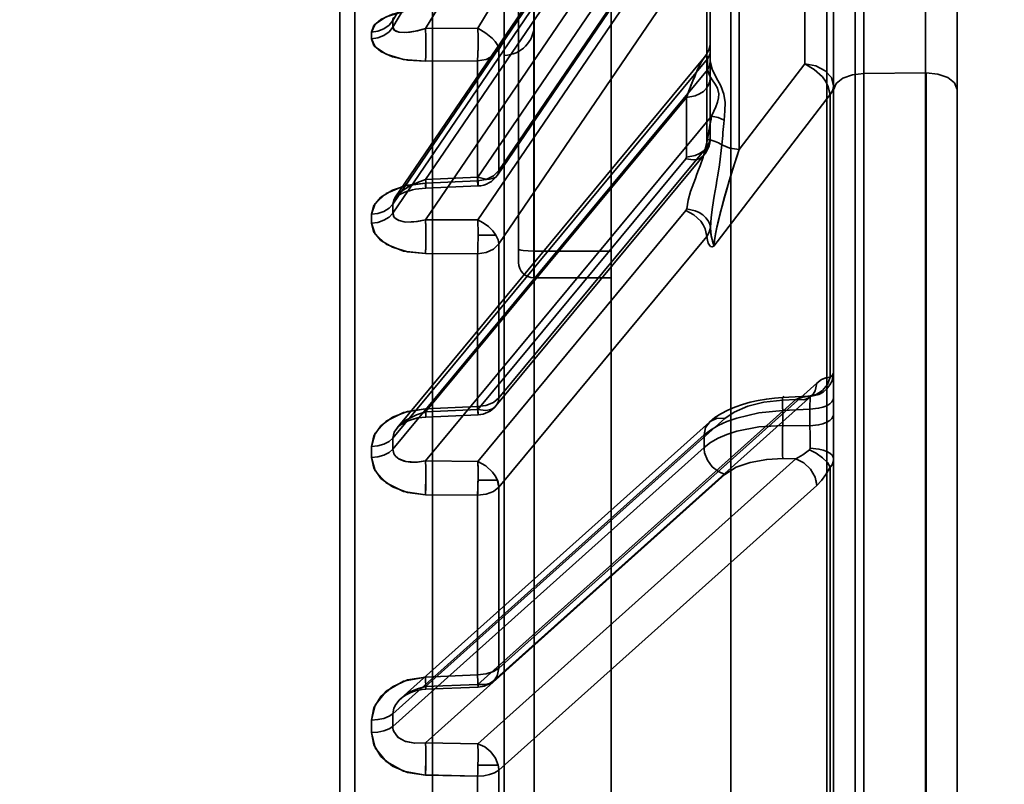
# Model space of a CAD drawing. Header units: millimetres. Extents: x 42175 to 97175, y 10092 to 468192.
# Tile 143 of 256: x 75268 to 75300, y 21561 to 21585. Entities that reach past the tile are written whole.
import ezdxf

# ---------------------------------------------------------------- set-up
doc = ezdxf.new("R2010")
doc.units = ezdxf.units.MM
doc.header["$XCLIPFRAME"] = 2
for name, color, linetype in [('AHU03-3-4295DXF_CONTINUOUS_LINE', 8, 'Continuous'), ('AHU03-3-68634OBJ', 8, 'Continuous'), ('EC-MTR_250-0_7OBJ', 8, 'Continuous')]:
    doc.layers.add(name, color=color, linetype=linetype)
picture_1 = doc.add_image_def('image2.bmp', size_in_pixel=(2333, 386))

msp = doc.modelspace()

# ---------------------------------------------------------------- linework, layer by layer
at = {"layer": 'AHU03-3-4295DXF_CONTINUOUS_LINE', "color": 8, "linetype": 'Continuous', "lineweight": 35, "ltscale": 100}
for p, q in [((75287.573, 21390.846), (75287.573, 21682.846)), ((75291.458, 21390.846), (75291.458, 21682.846)), ((75294.564, 21390.846), (75294.564, 21682.846)), ((75285.073, 21648.256), (75285.073, 21577.08)), ((75284.573, 21647.756), (75284.573, 21577.58)), ((75287.573, 21577.948), (75285.073, 21577.948)), ((75287.573, 21577.08), (75285.073, 21577.08))]:
    msp.add_line(p, q, dxfattribs=at)
at = {"layer": 'AHU03-3-4295DXF_CONTINUOUS_LINE', "color": 8, "linetype": 'Continuous', "lineweight": 35, "ltscale": 100, "flags": 128}
for points in [[(75284.573, 21578.014), (75284.582, 21578.001), (75284.611, 21577.989)], [(75284.611, 21577.989), (75284.657, 21577.977), (75284.719, 21577.967), (75284.881, 21577.953), (75285.073, 21577.948)]]:
    msp.add_lwpolyline(points, dxfattribs=at)
at = {"layer": 'AHU03-3-4295DXF_CONTINUOUS_LINE', "color": 8, "linetype": 'Continuous', "lineweight": 35, "ltscale": 100}
msp.add_arc((75285.073, 21577.58), 0.5, 180, 270, dxfattribs=at)
at = {"layer": 'AHU03-3-68634OBJ', "color": 8, "linetype": 'Continuous', "lineweight": 35, "ltscale": 100}
msp.add_line((75298.785, 21670.846), (75298.785, 21402.846), dxfattribs=at)
at = {"layer": 'EC-MTR_250-0_7OBJ', "color": 8, "linetype": 'Continuous', "lineweight": 35, "ltscale": 100}
for p, q in [((75295.485, 21603.98), (75295.485, 21477.46)), ((75293.556, 21602.433), (75283.255, 21585.165)), ((75290.584, 21602.322), (75280.497, 21585.42)), ((75290.584, 21602.104), (75280.497, 21585.202)), ((75294.236, 21601.745), (75283.935, 21584.479)), ((75291.264, 21601.412), (75281.562, 21585.155)), ((75290.695, 21594.45), (75280.497, 21579.473)), ((75280.568, 21579.67), (75290.77, 21594.654)), ((75290.785, 21594.442), (75290.785, 21584.413)), ((75290.693, 21594.154), (75280.497, 21579.18)), ((75290.829, 21593.88), (75281.562, 21580.269)), ((75295.767, 21592.71), (75295.767, 21545.689)), ((75294.785, 21559.359), (75294.785, 21592.178)), ((75279.272, 21591.316), (75279.272, 21538.978)), ((75290.013, 21591.373), (75281.562, 21578.961)), ((75278.785, 21590.816), (75278.785, 21538.998)), ((75289.998, 21590.246), (75283.255, 21580.338)), ((75283.888, 21580.407), (75290.631, 21590.315)), ((75290.678, 21590.47), (75283.935, 21580.561)), ((75284.111, 21584.288), (75284.111, 21589.168)), ((75289.99, 21588.853), (75283.255, 21578.957)), ((75291.721, 21588.782), (75291.722, 21581.24)), ((75293.847, 21588.56), (75293.847, 21584.013)), ((75290.67, 21588.076), (75283.935, 21578.182)), ((75285.085, 21535.833), (75285.085, 21588.169)), ((75290.67, 21588.076), (75290.67, 21581.319)), ((75281.785, 21485.996), (75281.785, 21587.696)), ((75298.785, 21547.076), (75298.785, 21586.836)), ((75297.767, 21583.718), (75297.767, 21586.129)), ((75283.255, 21585.165), (75281.562, 21585.155)), ((75290.764, 21584.554), (75290.737, 21584.463)), ((75290.78, 21584.645), (75290.763, 21584.553)), ((75290.785, 21584.738), (75290.779, 21584.645)), ((75280.639, 21572.221), (75290.603, 21584.232)), ((75283.935, 21584.479), (75283.935, 21580.561)), ((75284.111, 21489.405), (75284.111, 21584.288)), ((75290.656, 21584.302), (75290.601, 21584.229)), ((75290.701, 21584.38), (75290.654, 21584.3)), ((75290.737, 21584.465), (75290.7, 21584.379)), ((75290.785, 21584.413), (75290.785, 21584.124)), ((75290.693, 21584.176), (75280.497, 21571.887)), ((75281.555, 21584.099), (75283.248, 21584.109)), ((75283.248, 21584.109), (75281.555, 21584.099)), ((75283.248, 21584.109), (75283.248, 21580.222)), ((75290.693, 21584.176), (75290.693, 21583.888)), ((75290.785, 21584.124), (75290.785, 21581.621)), ((75291.722, 21581.24), (75293.847, 21584.013)), ((75293.847, 21584.013), (75291.723, 21581.24)), ((75290.695, 21583.822), (75280.497, 21571.53)), ((75297.767, 21583.718), (75295.767, 21583.699)), ((75297.767, 21583.718), (75297.767, 21551.247)), ((75297.785, 21583.718), (75297.785, 21551.247)), ((75290.013, 21582.928), (75281.562, 21572.742)), ((75290.013, 21582.928), (75290.013, 21580.994)), ((75294.67, 21583.022), (75290.9, 21578.105)), ((75294.67, 21583.022), (75294.67, 21573.859)), ((75290.829, 21582.319), (75281.562, 21571.149)), ((75290.67, 21581.319), (75283.935, 21573.195)), ((75290.78, 21581.535), (75290.785, 21581.621)), ((75283.843, 21572.931), (75290.578, 21581.052)), ((75289.99, 21580.936), (75283.255, 21572.814)), ((75283.248, 21580.222), (75281.555, 21580.152)), ((75281.555, 21580.152), (75283.248, 21580.222)), ((75283.255, 21580.338), (75281.562, 21580.269)), ((75283.26, 21580.058), (75281.567, 21579.988)), ((75280.6, 21579.701), (75280.631, 21579.725)), ((75280.631, 21579.725), (75280.674, 21579.752)), ((75280.673, 21579.752), (75280.727, 21579.783)), ((75280.727, 21579.783), (75280.791, 21579.814)), ((75280.791, 21579.814), (75280.865, 21579.845)), ((75280.864, 21579.845), (75280.948, 21579.876)), ((75280.947, 21579.875), (75281.038, 21579.904)), ((75281.037, 21579.903), (75281.135, 21579.929)), ((75281.134, 21579.929), (75281.237, 21579.95)), ((75281.237, 21579.95), (75281.344, 21579.968)), ((75281.455, 21579.98), (75281.567, 21579.988)), ((75289.998, 21579.262), (75283.255, 21571.131)), ((75283.255, 21578.957), (75281.562, 21578.961)), ((75283.843, 21578.461), (75283.261, 21578.461)), ((75290.678, 21578.425), (75283.935, 21570.296)), ((75283.935, 21578.182), (75283.935, 21573.195)), ((75283.248, 21577.861), (75281.555, 21577.865)), ((75283.248, 21577.861), (75281.555, 21577.865)), ((75283.248, 21577.861), (75283.248, 21572.913)), ((75294.236, 21573.665), (75283.935, 21564.433)), ((75293.556, 21573.137), (75283.255, 21563.908)), ((75283.761, 21564.024), (75294.062, 21573.253)), ((75293.125, 21573.205), (75292.865, 21573.186)), ((75293.951, 21573.243), (75293.125, 21573.205)), ((75293.556, 21573.137), (75293.134, 21573.118)), ((75294.079, 21573.268), (75294.089, 21573.275)), ((75283.248, 21572.913), (75281.555, 21572.842)), ((75283.248, 21572.913), (75281.555, 21572.842)), ((75283.255, 21572.814), (75281.562, 21572.742)), ((75293.134, 21572.783), (75294.013, 21572.824)), ((75293.134, 21572.783), (75293.134, 21572.298)), ((75294.013, 21572.824), (75294.013, 21572.286)), ((75280.766, 21563.46), (75290.758, 21572.41)), ((75281.311, 21572.54), (75281.442, 21572.56)), ((75281.437, 21572.56), (75281.568, 21572.57)), ((75291.264, 21572.526), (75281.562, 21563.836)), ((75283.261, 21572.642), (75281.568, 21572.57)), ((75294.013, 21572.286), (75293.134, 21572.298)), ((75290.584, 21571.989), (75280.497, 21562.955)), ((75290.584, 21571.989), (75290.584, 21571.582)), ((75290.584, 21571.582), (75280.497, 21562.548)), ((75283.255, 21571.131), (75281.562, 21571.149)), ((75293.556, 21571.217), (75283.255, 21561.987)), ((75293.556, 21571.217), (75293.134, 21571.223)), ((75294.67, 21570.942), (75294.67, 21560.323)), ((75291.264, 21570.708), (75281.562, 21562.019)), ((75283.888, 21570.522), (75283.26, 21570.522)), ((75294.236, 21570.352), (75283.935, 21561.125)), ((75283.935, 21570.296), (75283.935, 21564.433)), ((75281.555, 21570.054), (75283.248, 21570.036)), ((75283.248, 21570.036), (75281.555, 21570.054)), ((75283.248, 21570.036), (75283.248, 21564.219)), ((75283.248, 21564.219), (75281.555, 21564.148)), ((75281.555, 21564.148), (75283.248, 21564.219)), ((75283.255, 21563.908), (75281.562, 21563.836)), ((75283.261, 21563.82), (75281.568, 21563.749)), ((75280.875, 21563.538), (75280.954, 21563.584)), ((75280.954, 21563.584), (75281.042, 21563.627)), ((75281.042, 21563.626), (75281.137, 21563.664)), ((75281.137, 21563.664), (75281.239, 21563.696)), ((75281.238, 21563.696), (75281.345, 21563.722)), ((75281.345, 21563.722), (75281.455, 21563.74)), ((75281.454, 21563.74), (75281.568, 21563.749)), ((75280.497, 21562.548), (75280.497, 21562.955)), ((75279.81, 21562.751), (75279.81, 21562.349)), ((75283.255, 21561.987), (75281.562, 21562.019)), ((75283.914, 21561.289), (75283.258, 21561.289)), ((75281.555, 21560.967), (75283.248, 21560.937)), ((75283.248, 21560.937), (75283.248, 21554.472)), ((75283.935, 21561.125), (75283.935, 21554.61))]:
    msp.add_line(p, q, dxfattribs=at)
at = {"layer": 'EC-MTR_250-0_7OBJ', "color": 8, "linetype": 'Continuous', "lineweight": 35, "ltscale": 100, "flags": 128}
for points in [[(75281.555, 21585.799), (75280.975, 21585.74), (75280.484, 21585.62), (75280.111, 21585.451), (75279.885, 21585.252), (75279.81, 21585.042)], [(75279.81, 21585.042), (75279.926, 21585.302), (75280.28, 21585.54), (75280.844, 21585.715), (75281.555, 21585.799)], [(75280.497, 21585.42), (75280.501, 21585.452), (75280.511, 21585.485), (75280.529, 21585.519)], [(75280.497, 21585.42), (75280.377, 21585.27), (75280.212, 21585.148), (75280.015, 21585.07), (75279.81, 21585.042)], [(75280.497, 21585.202), (75280.377, 21585.053), (75280.212, 21584.933), (75280.015, 21584.855), (75279.81, 21584.827)], [(75281.562, 21585.155), (75281.298, 21585.084), (75281.065, 21585.043), (75280.865, 21585.029), (75280.704, 21585.041), (75280.593, 21585.074), (75280.533, 21585.114), (75280.497, 21585.202)], [(75281.562, 21585.155), (75281.226, 21585.069), (75280.933, 21585.031), (75280.699, 21585.042), (75280.549, 21585.102), (75280.497, 21585.202)], [(75281.562, 21585.155), (75281.567, 21584.876), (75281.568, 21584.565), (75281.564, 21584.288), (75281.555, 21584.099)], [(75283.248, 21584.109), (75283.256, 21584.304), (75283.261, 21584.564), (75283.26, 21584.867), (75283.255, 21585.165)], [(75283.255, 21585.165), (75283.26, 21584.879), (75283.261, 21584.586), (75283.257, 21584.314), (75283.248, 21584.109)], [(75283.935, 21584.479), (75283.92, 21584.556), (75283.881, 21584.643), (75283.818, 21584.735), (75283.734, 21584.83), (75283.515, 21585.012), (75283.255, 21585.165)], [(75279.81, 21584.827), (75279.926, 21584.562), (75280.28, 21584.325), (75280.844, 21584.158), (75281.555, 21584.099)], [(75281.555, 21584.099), (75280.975, 21584.137), (75280.484, 21584.246), (75280.111, 21584.412), (75279.885, 21584.613), (75279.81, 21584.827)], [(75283.248, 21584.109), (75283.521, 21584.157), (75283.76, 21584.285), (75283.935, 21584.479)], [(75290.013, 21582.928), (75290.089, 21583.131), (75290.16, 21583.31), (75290.224, 21583.468), (75290.282, 21583.608), (75290.335, 21583.73), (75290.384, 21583.838), (75290.428, 21583.931), (75290.468, 21584.011), (75290.505, 21584.08), (75290.538, 21584.138), (75290.569, 21584.185), (75290.597, 21584.223)], [(75290.013, 21582.928), (75290.091, 21583.135), (75290.164, 21583.324), (75290.233, 21583.494), (75290.296, 21583.644), (75290.354, 21583.775), (75290.408, 21583.891), (75290.469, 21584.013), (75290.518, 21584.104), (75290.556, 21584.166), (75290.584, 21584.207)], [(75290.584, 21584.207), (75290.605, 21584.233)], [(75290.597, 21584.223), (75290.621, 21584.251), (75290.642, 21584.269), (75290.66, 21584.276), (75290.675, 21584.271), (75290.685, 21584.252), (75290.691, 21584.22), (75290.693, 21584.176)], [(75290.605, 21584.233), (75290.634, 21584.262)], [(75290.634, 21584.262), (75290.665, 21584.272), (75290.684, 21584.25)], [(75290.684, 21584.25), (75290.693, 21584.176)], [(75290.785, 21584.413), (75290.779, 21584.352), (75290.762, 21584.291), (75290.733, 21584.232), (75290.693, 21584.176)], [(75290.693, 21583.888), (75290.693, 21583.865), (75290.694, 21583.843), (75290.695, 21583.822)], [(75290.786, 21584.086), (75290.763, 21583.952), (75290.695, 21583.822)], [(75290.695, 21583.822), (75290.763, 21583.951), (75290.786, 21584.086)], [(75290.786, 21584.086), (75290.785, 21584.098), (75290.785, 21584.111), (75290.785, 21584.124)], [(75290.786, 21584.086), (75290.849, 21583.839), (75290.983, 21583.573), (75291.133, 21583.299), (75291.23, 21583.029), (75291.265, 21582.758), (75291.264, 21582.494), (75291.239, 21582.185)], [(75294.785, 21583.307), (75294.715, 21583.567), (75294.514, 21583.791), (75294.21, 21583.947), (75293.847, 21584.013)], [(75293.847, 21584.013), (75294.158, 21583.835), (75294.419, 21583.589), (75294.521, 21583.449), (75294.598, 21583.305), (75294.67, 21583.022)], [(75290.785, 21583.555), (75290.772, 21583.445), (75290.733, 21583.333), (75290.662, 21583.222), (75290.563, 21583.121), (75290.44, 21583.039), (75290.301, 21582.979), (75290.013, 21582.928)], [(75290.013, 21582.928), (75290.301, 21582.978), (75290.439, 21583.039), (75290.562, 21583.121), (75290.662, 21583.221), (75290.732, 21583.332), (75290.772, 21583.444), (75290.785, 21583.555)], [(75290.695, 21583.822), (75290.771, 21583.619), (75290.853, 21583.493), (75290.949, 21583.36), (75291.026, 21583.223), (75291.063, 21583.046), (75291.051, 21582.911), (75291.017, 21582.77), (75290.966, 21582.626), (75290.904, 21582.478), (75290.829, 21582.319)], [(75295.767, 21583.699), (75295.395, 21583.657), (75295.082, 21583.546), (75294.864, 21583.375), (75294.785, 21583.168)], [(75297.785, 21583.718), (75298.163, 21583.678), (75298.481, 21583.568), (75298.704, 21583.396), (75298.785, 21583.187)], [(75294.67, 21583.022), (75294.733, 21583.112), (75294.772, 21583.208), (75294.785, 21583.307)], [(75294.785, 21583.307), (75294.772, 21583.209), (75294.733, 21583.113), (75294.67, 21583.022)], [(75290.692, 21581.558), (75290.726, 21581.758), (75290.829, 21582.319)], [(75290.829, 21582.319), (75291.045, 21582.273), (75291.239, 21582.185)], [(75291.239, 21582.185), (75291.044, 21582.273), (75290.829, 21582.319)], [(75289.99, 21580.936), (75290.241, 21580.901), (75290.361, 21580.919), (75290.469, 21580.962), (75290.556, 21581.029), (75290.62, 21581.115), (75290.67, 21581.319)], [(75290.785, 21581.621), (75290.772, 21581.509), (75290.731, 21581.395), (75290.66, 21581.284), (75290.56, 21581.185), (75290.437, 21581.104), (75290.299, 21581.044), (75290.013, 21580.994)], [(75290.022, 21579.314), (75290.071, 21579.598), (75290.151, 21579.879), (75290.25, 21580.159), (75290.303, 21580.298), (75290.355, 21580.437), (75290.407, 21580.576), (75290.458, 21580.715), (75290.553, 21580.994), (75290.693, 21581.558)], [(75290.693, 21581.558), (75290.553, 21580.994), (75290.458, 21580.715), (75290.407, 21580.576), (75290.355, 21580.437), (75290.303, 21580.298), (75290.25, 21580.159), (75290.151, 21579.879), (75290.071, 21579.598), (75290.022, 21579.314)], [(75290.578, 21581.052), (75290.631, 21581.124), (75290.678, 21581.2), (75290.716, 21581.28), (75290.746, 21581.363), (75290.768, 21581.448), (75290.78, 21581.535), (75290.785, 21581.621)], [(75290.785, 21581.621), (75290.756, 21581.466), (75290.67, 21581.319)], [(75290.692, 21581.558), (75290.818, 21581.538), (75290.942, 21581.503), (75291.058, 21581.454), (75291.162, 21581.392)], [(75291.162, 21581.392), (75291.084, 21580.741), (75291.031, 21580.407), (75291.003, 21580.238), (75290.974, 21580.068), (75290.945, 21579.896), (75290.916, 21579.722), (75290.861, 21579.375), (75290.816, 21579.035), (75290.789, 21578.711)], [(75291.162, 21581.392), (75291.422, 21581.287), (75291.722, 21581.24)], [(75290.007, 21580.964), (75290.013, 21580.994)], [(75290.9, 21578.105), (75290.92, 21578.295), (75290.958, 21578.505), (75291.004, 21578.722), (75291.061, 21578.97), (75291.115, 21579.185), (75291.176, 21579.418), (75291.253, 21579.7), (75291.327, 21579.961), (75291.408, 21580.24), (75291.516, 21580.597), (75291.646, 21581.009), (75291.722, 21581.24)], [(75291.722, 21581.24), (75291.644, 21581.002), (75291.51, 21580.577), (75291.404, 21580.225), (75291.323, 21579.947), (75291.247, 21579.681), (75291.172, 21579.403), (75291.112, 21579.173), (75291.058, 21578.955), (75291.002, 21578.715), (75290.957, 21578.498), (75290.919, 21578.287), (75290.9, 21578.105)], [(75289.99, 21580.936), (75290.007, 21580.964)], [(75283.248, 21580.222), (75283.524, 21580.267), (75283.762, 21580.385), (75283.935, 21580.561)], [(75283.935, 21580.561), (75283.92, 21580.472), (75283.881, 21580.396), (75283.818, 21580.337), (75283.734, 21580.296), (75283.631, 21580.276), (75283.515, 21580.276), (75283.255, 21580.338)], [(75281.555, 21580.152), (75280.975, 21580.078), (75280.484, 21579.919), (75280.111, 21579.693), (75279.885, 21579.425), (75279.81, 21579.14)], [(75279.81, 21579.141), (75279.926, 21579.492), (75280.28, 21579.812), (75280.844, 21580.046), (75281.555, 21580.152)], [(75281.562, 21580.269), (75281.298, 21580.175), (75281.065, 21580.066), (75280.865, 21579.947), (75280.704, 21579.822), (75280.593, 21579.705), (75280.533, 21579.611), (75280.497, 21579.473)], [(75281.555, 21580.152), (75281.558, 21580.112), (75281.56, 21580.077), (75281.562, 21580.046), (75281.564, 21580.021), (75281.565, 21580.003), (75281.566, 21579.991), (75281.568, 21580.005), (75281.568, 21580.025), (75281.568, 21580.052), (75281.567, 21580.085), (75281.567, 21580.125), (75281.565, 21580.169), (75281.564, 21580.217), (75281.562, 21580.269)], [(75283.248, 21580.222), (75283.256, 21580.087)], [(75283.256, 21580.087), (75283.261, 21580.062), (75283.26, 21580.15), (75283.255, 21580.338)], [(75281.344, 21579.968), (75281.454, 21579.98), (75281.567, 21579.988)], [(75279.81, 21579.14), (75280.015, 21579.166), (75280.212, 21579.234), (75280.377, 21579.341), (75280.497, 21579.473)], [(75280.566, 21579.668), (75280.579, 21579.682), (75280.6, 21579.701)], [(75280.497, 21579.18), (75280.377, 21579.049), (75280.212, 21578.944), (75280.015, 21578.876), (75279.81, 21578.851)], [(75281.562, 21578.961), (75281.298, 21578.906), (75281.065, 21578.885), (75280.865, 21578.895), (75280.704, 21578.935), (75280.593, 21578.994), (75280.533, 21579.057), (75280.497, 21579.18)], [(75281.562, 21578.961), (75281.265, 21578.901), (75280.92, 21578.889), (75280.699, 21578.937), (75280.545, 21579.041), (75280.497, 21579.18)], [(75289.998, 21579.262), (75290.009, 21579.279), (75290.017, 21579.296), (75290.02, 21579.314)], [(75290.678, 21578.425), (75290.624, 21578.672), (75290.561, 21578.796), (75290.477, 21578.916), (75290.258, 21579.122), (75289.998, 21579.262)], [(75290.02, 21579.314), (75290.296, 21579.257), (75290.429, 21579.197), (75290.548, 21579.119), (75290.647, 21579.026), (75290.721, 21578.923), (75290.768, 21578.816), (75290.789, 21578.711)], [(75279.81, 21578.851), (75279.926, 21578.496), (75280.28, 21578.176), (75280.844, 21577.95), (75281.555, 21577.865)], [(75281.555, 21577.865), (75280.975, 21577.92), (75280.484, 21578.071), (75280.111, 21578.295), (75279.885, 21578.564), (75279.81, 21578.851)], [(75281.562, 21578.961), (75281.567, 21578.704), (75281.568, 21578.393), (75281.564, 21578.093), (75281.555, 21577.865)], [(75281.568, 21578.466), (75281.567, 21578.737), (75281.562, 21578.961)], [(75283.843, 21578.461), (75283.735, 21578.608), (75283.595, 21578.745), (75283.432, 21578.864), (75283.255, 21578.957)], [(75283.261, 21578.461), (75283.261, 21578.5), (75283.261, 21578.547), (75283.261, 21578.596), (75283.261, 21578.649), (75283.26, 21578.706), (75283.259, 21578.766), (75283.258, 21578.828), (75283.257, 21578.893), (75283.255, 21578.957)], [(75281.555, 21577.865), (75281.564, 21578.124), (75281.568, 21578.466)], [(75283.261, 21578.461), (75283.261, 21578.426), (75283.261, 21578.382), (75283.26, 21578.335), (75283.26, 21578.285), (75283.259, 21578.232), (75283.258, 21578.176), (75283.257, 21578.116), (75283.255, 21578.054), (75283.253, 21577.989), (75283.251, 21577.925), (75283.248, 21577.861)], [(75283.843, 21578.461), (75283.91, 21578.317), (75283.935, 21578.182)], [(75290.789, 21578.711), (75290.754, 21578.564), (75290.678, 21578.425)], [(75290.789, 21578.711), (75290.799, 21578.575), (75290.816, 21578.447), (75290.843, 21578.319), (75290.865, 21578.243), (75290.887, 21578.173), (75290.9, 21578.105)], [(75290.9, 21578.105), (75290.882, 21578.188), (75290.858, 21578.265), (75290.824, 21578.402), (75290.802, 21578.55), (75290.789, 21578.711)], [(75283.935, 21578.182), (75283.762, 21578.015), (75283.523, 21577.903), (75283.248, 21577.861)], [(75290.9, 21578.105), (75290.847, 21578.083), (75290.799, 21578.097), (75290.758, 21578.139), (75290.722, 21578.209), (75290.697, 21578.299), (75290.678, 21578.425)], [(75290.678, 21578.425), (75290.696, 21578.3), (75290.723, 21578.207), (75290.757, 21578.14), (75290.8, 21578.097), (75290.847, 21578.083), (75290.9, 21578.105)], [(75294.785, 21574.031), (75294.732, 21573.747), (75294.662, 21573.609), (75294.564, 21573.484), (75294.443, 21573.382), (75294.307, 21573.306), (75294.023, 21573.239)], [(75294.67, 21573.859), (75294.734, 21573.915), (75294.772, 21573.973), (75294.785, 21574.031)], [(75293.556, 21573.137), (75293.816, 21573.133), (75293.933, 21573.17), (75294.035, 21573.231), (75294.119, 21573.315), (75294.182, 21573.418), (75294.236, 21573.665)], [(75294, 21573.244), (75294.22, 21573.299), (75294.425, 21573.433), (75294.581, 21573.63), (75294.67, 21573.859)], [(75294.236, 21573.665), (75294.392, 21573.782), (75294.537, 21573.845), (75294.67, 21573.859)], [(75294.67, 21573.859), (75294.538, 21573.846), (75294.391, 21573.782), (75294.236, 21573.665)], [(75283.248, 21572.913), (75283.518, 21572.95), (75283.757, 21573.046), (75283.935, 21573.195)], [(75283.935, 21573.195), (75283.92, 21573.084), (75283.881, 21572.985), (75283.818, 21572.903), (75283.734, 21572.84), (75283.631, 21572.799), (75283.515, 21572.78), (75283.255, 21572.814)], [(75292.865, 21573.186), (75292.604, 21573.155), (75292.342, 21573.111), (75292.084, 21573.053), (75291.832, 21572.981), (75291.587, 21572.896), (75291.353, 21572.795), (75291.133, 21572.679), (75290.935, 21572.551), (75290.758, 21572.409)], [(75293.134, 21573.118), (75292.518, 21573.049), (75292.003, 21572.919), (75291.562, 21572.732), (75291.264, 21572.526)], [(75293.134, 21572.783), (75293.131, 21572.866), (75293.128, 21572.946), (75293.126, 21573.019), (75293.124, 21573.083), (75293.124, 21573.111), (75293.123, 21573.136), (75293.123, 21573.157), (75293.123, 21573.174), (75293.123, 21573.187), (75293.124, 21573.2), (75293.171, 21573.249)], [(75293.134, 21573.118), (75293.132, 21573.147), (75293.13, 21573.171), (75293.128, 21573.19), (75293.126, 21573.201), (75293.123, 21573.188), (75293.123, 21573.168), (75293.123, 21573.14), (75293.124, 21573.104), (75293.125, 21573.061), (75293.126, 21573.013), (75293.128, 21572.96), (75293.13, 21572.903), (75293.134, 21572.783)], [(75293.125, 21573.205), (75293.127, 21573.191), (75293.129, 21573.181), (75293.13, 21573.169), (75293.131, 21573.154), (75293.134, 21573.118)], [(75294, 21573.244), (75293.785, 21573.218), (75293.556, 21573.137)], [(75293.951, 21573.243), (75293.758, 21573.211), (75293.556, 21573.137)], [(75294.09, 21573.276), (75294.066, 21573.266), (75294.04, 21573.257), (75294.001, 21573.248), (75293.951, 21573.243)], [(75294.023, 21573.239), (75294, 21573.244)], [(75294.013, 21572.824), (75294.018, 21572.978), (75294.022, 21573.103), (75294.024, 21573.191), (75294.024, 21573.221), (75294.023, 21573.239)], [(75294.785, 21573.2), (75294.772, 21573.133), (75294.731, 21573.064), (75294.66, 21572.998), (75294.56, 21572.939), (75294.437, 21572.89), (75294.299, 21572.854), (75294.013, 21572.824)], [(75294.062, 21573.254), (75294.079, 21573.268), (75294.089, 21573.275)], [(75281.555, 21572.842), (75280.975, 21572.755), (75280.484, 21572.563), (75280.111, 21572.288), (75279.885, 21571.961), (75279.81, 21571.614)], [(75279.81, 21571.614), (75279.926, 21572.043), (75280.28, 21572.432), (75280.844, 21572.716), (75281.555, 21572.842)], [(75281.562, 21572.742), (75281.265, 21572.644), (75280.92, 21572.465), (75280.699, 21572.287), (75280.545, 21572.079), (75280.497, 21571.887)], [(75281.568, 21572.57), (75281.568, 21572.581), (75281.567, 21572.601), (75281.566, 21572.614), (75281.565, 21572.629), (75281.564, 21572.646), (75281.562, 21572.687), (75281.56, 21572.734), (75281.558, 21572.786), (75281.555, 21572.842)], [(75281.562, 21572.742), (75281.564, 21572.706), (75281.565, 21572.672), (75281.566, 21572.643), (75281.567, 21572.618), (75281.568, 21572.597), (75281.568, 21572.582), (75281.568, 21572.571)], [(75283.248, 21572.913), (75283.256, 21572.728), (75283.261, 21572.645), (75283.26, 21572.675), (75283.255, 21572.814)], [(75290.584, 21571.989), (75290.792, 21572.149), (75291.042, 21572.295), (75291.328, 21572.425), (75291.646, 21572.537), (75292.356, 21572.704), (75293.134, 21572.783)], [(75291.353, 21572.795), (75291.133, 21572.679), (75290.935, 21572.551), (75290.758, 21572.409)], [(75280.631, 21572.212), (75280.661, 21572.244), (75280.703, 21572.281), (75280.756, 21572.322), (75280.822, 21572.364), (75280.901, 21572.406), (75280.991, 21572.446), (75281.092, 21572.483), (75281.202, 21572.515), (75281.319, 21572.541)], [(75280.631, 21572.211), (75280.659, 21572.242), (75280.697, 21572.276), (75280.747, 21572.315), (75280.81, 21572.356), (75280.887, 21572.399), (75280.977, 21572.44), (75281.079, 21572.478), (75281.19, 21572.512), (75281.311, 21572.54)], [(75290.584, 21571.989), (75290.631, 21572.232), (75290.782, 21572.429), (75291.011, 21572.531), (75291.264, 21572.526)], [(75294.785, 21572.663), (75294.772, 21572.595), (75294.731, 21572.527), (75294.66, 21572.46), (75294.56, 21572.401), (75294.437, 21572.352), (75294.299, 21572.316), (75294.013, 21572.286)], [(75293.134, 21572.298), (75292.356, 21572.251), (75291.646, 21572.109), (75291.328, 21572.006), (75291.042, 21571.882), (75290.792, 21571.741), (75290.584, 21571.582)], [(75294.022, 21571.909), (75294.021, 21572.006), (75294.013, 21572.286)], [(75280.497, 21571.887), (75280.377, 21571.779), (75280.212, 21571.691), (75280.015, 21571.634), (75279.81, 21571.614)], [(75293.134, 21571.223), (75293.128, 21571.34), (75293.124, 21571.504), (75293.123, 21571.705), (75293.124, 21571.921)], [(75279.81, 21571.262), (75280.015, 21571.282), (75280.212, 21571.337), (75280.377, 21571.423), (75280.497, 21571.53)], [(75281.562, 21571.149), (75281.298, 21571.111), (75281.065, 21571.112), (75280.865, 21571.146), (75280.704, 21571.211), (75280.593, 21571.295), (75280.533, 21571.377), (75280.497, 21571.53)], [(75281.562, 21571.149), (75281.265, 21571.109), (75280.92, 21571.132), (75280.699, 21571.214), (75280.545, 21571.356), (75280.497, 21571.53)], [(75290.584, 21571.582), (75290.585, 21571.54), (75290.605, 21571.406)], [(75294, 21571.51), (75293.786, 21571.342), (75293.556, 21571.217)], [(75293.556, 21571.217), (75293.786, 21571.342), (75294, 21571.51)], [(75294.023, 21571.559), (75294.021, 21571.541), (75294.013, 21571.525), (75294, 21571.51)], [(75294, 21571.51), (75294.22, 21571.399), (75294.425, 21571.254), (75294.581, 21571.093), (75294.67, 21570.942)], [(75294.785, 21571.209), (75294.772, 21571.271), (75294.732, 21571.335), (75294.662, 21571.396), (75294.564, 21571.451), (75294.443, 21571.496), (75294.307, 21571.53), (75294.023, 21571.559)], [(75281.555, 21570.054), (75280.975, 21570.126), (75280.484, 21570.31), (75280.111, 21570.584), (75279.885, 21570.912), (75279.81, 21571.262)], [(75279.81, 21571.261), (75279.926, 21570.829), (75280.28, 21570.44), (75280.844, 21570.162), (75281.555, 21570.054)], [(75281.562, 21571.149), (75281.567, 21570.924), (75281.568, 21570.625), (75281.564, 21570.313), (75281.555, 21570.054)], [(75283.248, 21570.036), (75283.256, 21570.303), (75283.261, 21570.596), (75283.26, 21570.888), (75283.255, 21571.131)], [(75283.255, 21571.131), (75283.515, 21570.992), (75283.734, 21570.785), (75283.818, 21570.666), (75283.881, 21570.542), (75283.935, 21570.296)], [(75283.26, 21570.522), (75283.26, 21570.557), (75283.261, 21570.602), (75283.261, 21570.65), (75283.261, 21570.7), (75283.261, 21570.754), (75283.261, 21570.812), (75283.26, 21570.872), (75283.26, 21570.936), (75283.259, 21571.001), (75283.257, 21571.067), (75283.255, 21571.131)], [(75290.605, 21571.406), (75290.695, 21571.175), (75290.853, 21570.962), (75291.054, 21570.801), (75291.264, 21570.708)], [(75291.264, 21570.708), (75291.63, 21570.944), (75292.079, 21571.103), (75292.615, 21571.2), (75293.134, 21571.223)], [(75293.556, 21571.217), (75293.816, 21571.092), (75294.035, 21570.885), (75294.182, 21570.626), (75294.236, 21570.352)], [(75294.67, 21570.942), (75294.734, 21571.027), (75294.772, 21571.116), (75294.785, 21571.209)], [(75294.236, 21570.352), (75294.392, 21570.516), (75294.537, 21570.714), (75294.67, 21570.942)], [(75281.555, 21570.054), (75281.563, 21570.275), (75281.567, 21570.541)], [(75283.248, 21570.036), (75283.25, 21570.1), (75283.253, 21570.163), (75283.254, 21570.225), (75283.256, 21570.284), (75283.257, 21570.34), (75283.258, 21570.391), (75283.259, 21570.439), (75283.259, 21570.485), (75283.26, 21570.522)], [(75283.888, 21570.522), (75283.908, 21570.465), (75283.935, 21570.296)], [(75294.236, 21570.352), (75294.234, 21570.393), (75294.215, 21570.519)], [(75283.935, 21570.296), (75283.764, 21570.162), (75283.527, 21570.072), (75283.248, 21570.036)], [(75283.935, 21564.433), (75283.764, 21564.322), (75283.527, 21564.248), (75283.248, 21564.219)], [(75283.255, 21563.908), (75283.515, 21563.904), (75283.631, 21563.94), (75283.734, 21564.001), (75283.818, 21564.084), (75283.881, 21564.186), (75283.935, 21564.433)], [(75281.555, 21564.148), (75280.975, 21564.052), (75280.484, 21563.834), (75280.111, 21563.52), (75279.885, 21563.147), (75279.81, 21562.751)], [(75279.81, 21562.751), (75279.926, 21563.241), (75280.28, 21563.686), (75280.844, 21564.008), (75281.555, 21564.148)], [(75281.562, 21563.836), (75281.564, 21563.807), (75281.565, 21563.783), (75281.567, 21563.765), (75281.567, 21563.753), (75281.568, 21563.782), (75281.567, 21563.808), (75281.566, 21563.842), (75281.565, 21563.882), (75281.564, 21563.927), (75281.562, 21563.978), (75281.56, 21564.032), (75281.555, 21564.148)], [(75281.568, 21563.749), (75281.568, 21563.76), (75281.568, 21563.778), (75281.568, 21563.794), (75281.567, 21563.814), (75281.567, 21563.837), (75281.566, 21563.863), (75281.564, 21563.923), (75281.561, 21563.992), (75281.558, 21564.068), (75281.555, 21564.148)], [(75283.248, 21564.219), (75283.256, 21563.991), (75283.261, 21563.853), (75283.26, 21563.824), (75283.255, 21563.908)], [(75283.248, 21564.219), (75283.256, 21563.994), (75283.261, 21563.856), (75283.26, 21563.823), (75283.255, 21563.908)], [(75281.562, 21563.836), (75281.298, 21563.764), (75281.065, 21563.664), (75280.865, 21563.54), (75280.704, 21563.4), (75280.593, 21563.26), (75280.533, 21563.142), (75280.497, 21562.955)], [(75281.562, 21563.836), (75281.563, 21563.817), (75281.564, 21563.8), (75281.565, 21563.785), (75281.566, 21563.773), (75281.567, 21563.762), (75281.568, 21563.752)], [(75280.748, 21563.441), (75280.805, 21563.489), (75280.874, 21563.537), (75280.954, 21563.584)], [(75280.497, 21562.955), (75280.377, 21562.874), (75280.212, 21562.809), (75280.015, 21562.766), (75279.81, 21562.751)], [(75279.81, 21562.349), (75280.015, 21562.364), (75280.212, 21562.405), (75280.377, 21562.469), (75280.497, 21562.548)], [(75280.529, 21562.382), (75280.511, 21562.435), (75280.501, 21562.49), (75280.497, 21562.548)], [(75280.529, 21562.382), (75280.511, 21562.434), (75280.501, 21562.49), (75280.497, 21562.548)], [(75279.81, 21562.349), (75279.926, 21561.857), (75280.28, 21561.412), (75280.844, 21561.094), (75281.555, 21560.967)], [(75281.555, 21560.967), (75280.975, 21561.052), (75280.484, 21561.264), (75280.111, 21561.577), (75279.885, 21561.951), (75279.81, 21562.349)], [(75281.562, 21562.019), (75281.21, 21562.003), (75280.906, 21562.063), (75280.67, 21562.193), (75280.529, 21562.382)], [(75281.562, 21562.019), (75281.212, 21562.003), (75280.89, 21562.069), (75280.664, 21562.198), (75280.529, 21562.382)], [(75281.562, 21562.019), (75281.567, 21561.833), (75281.568, 21561.558), (75281.564, 21561.247), (75281.555, 21560.967)], [(75283.255, 21561.987), (75283.477, 21561.887), (75283.674, 21561.726), (75283.825, 21561.519), (75283.914, 21561.289)], [(75283.258, 21561.289), (75283.258, 21561.324), (75283.259, 21561.371), (75283.26, 21561.423), (75283.26, 21561.476), (75283.261, 21561.533), (75283.261, 21561.593), (75283.261, 21561.657), (75283.261, 21561.724), (75283.26, 21561.792), (75283.259, 21561.86), (75283.257, 21561.927), (75283.255, 21561.987)], [(75283.935, 21561.125), (75283.933, 21561.166), (75283.914, 21561.289)], [(75283.914, 21561.289), (75283.923, 21561.248), (75283.935, 21561.125)], [(75283.248, 21560.937), (75282.402, 21560.955), (75281.556, 21560.974)], [(75283.248, 21560.937), (75283.445, 21560.949), (75283.627, 21560.984), (75283.795, 21561.04), (75283.935, 21561.125)], [(75283.935, 21561.125), (75283.795, 21561.041), (75283.627, 21560.984), (75283.445, 21560.95), (75283.248, 21560.937)]]:
    msp.add_lwpolyline(points, dxfattribs=at)
at = {"layer": 'EC-MTR_250-0_7OBJ', "color": 8, "linetype": 'Continuous', "lineweight": 35, "ltscale": 100}
for centre, radius, start, end in [((75257.369, 21585.311), 23.128, 359.7303, 0.2697), ((75257.551, 21585.311), 22.946, 359.7282, 0.2718), ((75284.085, 21585.288), 1, 271.5, 0), ((75257.346, 21584.934), 22.464, 359.7263, 0.2737), ((75257.523, 21584.934), 22.287, 359.7242, 0.2758), ((75311.659, 21578.178), 21.237, 168.7558, 170.843), ((75330.846, 21577.981), 39.83, 173.9416, 175.0868), ((75329.711, 21578.09), 38.69, 173.9242, 175.1031), ((75283.227, 21580.857), 0.8, 272.3591, 325.7628), ((75238.667, 21579.326), 41.831, 359.7993, 0.2007), ((75238.882, 21579.326), 41.615, 359.7983, 0.2017), ((75239.18, 21578.996), 40.63, 359.7964, 0.2036), ((75239.389, 21578.996), 40.421, 359.7953, 0.2047), ((75293.984, 21572.586), 0.659, 88.5857, 92.8176), ((75283.227, 21573.441), 0.8, 272.4349, 320.3327), ((75308.425, 21571.72), 15.301, 177.8341, 179.2458), ((75279.201, 21571.721), 14.823, 0.7246, 2.183), ((75218.442, 21571.709), 62.056, 359.83517, 0.16483), ((75218.657, 21571.709), 61.841, 359.83459, 0.16541), ((75278.003, 21571.685), 16.021, 359.5491, 0.7999), ((75278.952, 21571.688), 15.072, 359.5097, 0.8393), ((75219.536, 21571.438), 60.275, 359.83275, 0.16725), ((75219.745, 21571.438), 60.066, 359.83217, 0.16783), ((75283.227, 21564.62), 0.8, 272.4167, 311.8611), ((75199.955, 21562.751), 80.543, 359.85511, 0.14489), ((75201.579, 21562.55), 78.231, 359.85298, 0.14702), ((75262.974, 21561.655), 18.594, 357.8809, 358.9705), ((75263.936, 21561.642), 19.324, 357.9066, 358.9528), ((75264.21, 21561.635), 19.051, 357.899, 358.9603)]:
    msp.add_arc(centre, radius, start, end, dxfattribs=at)

# ---------------------------------------------------------------- pictures from other files: only their frames are drawn
at = {"color": 8, "lineweight": 13}
image = msp.add_image(picture_1, insert=(74040.731, 21044.057), size_in_units=(5943.445, 983.703), dxfattribs=at)
image.set_boundary_path([(-0.5, -0.5), (2332.5, 385.5)])

doc.saveas('drawing.dxf')
